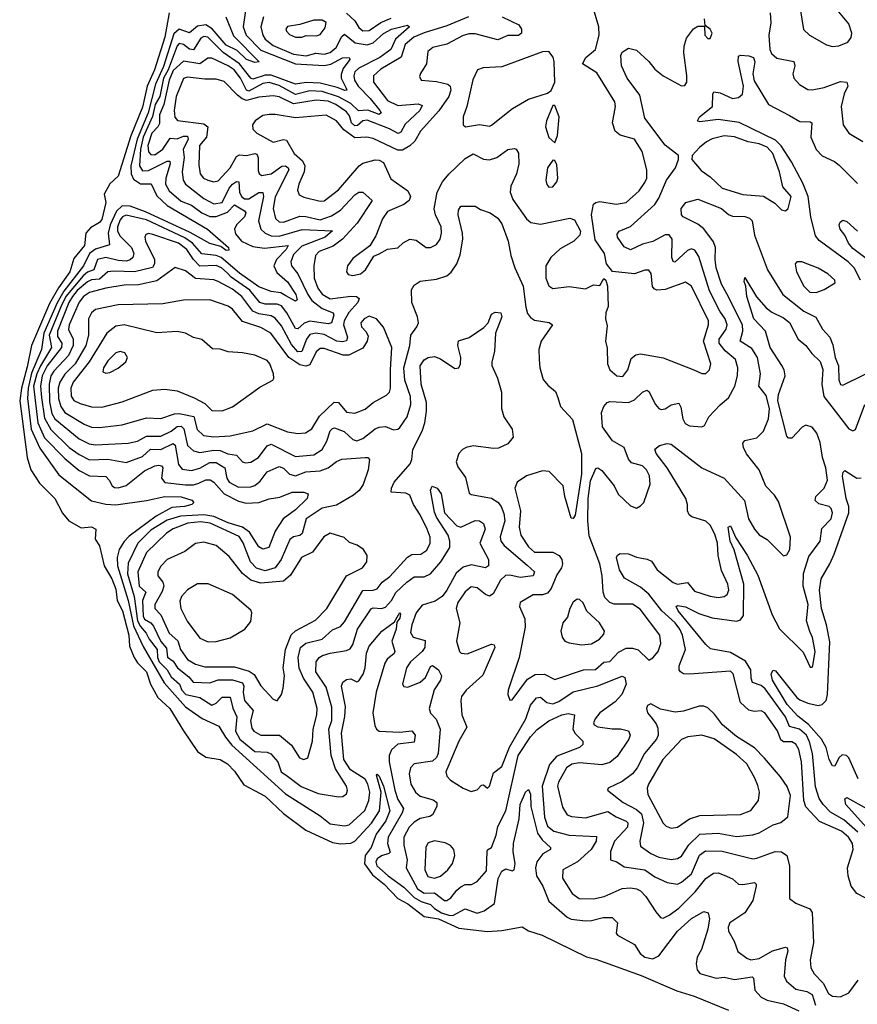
# Model space of a CAD drawing. Extents: x 1678431 to 1860718, y 384618 to 522882.
# Tile 171 of 256: x 1728803 to 1732907, y 479936 to 484761. Entities that reach past the tile are written whole.
import ezdxf

# ---------------------------------------------------------------- set-up
doc = ezdxf.new("R2010")
doc.units = 0

msp = doc.modelspace()

# ---------------------------------------------------------------- linework, layer by layer
at = {"layer": '0CON10XD'}
for points in [[(1732620.8, 484855), (1732642.6, 484712.6), (1732672.5, 484685), (1732755, 484637.8), (1732785, 484630), (1732816.7, 484633.3), (1732859.7, 484650.3), (1732876.7, 484673.3), (1732879.5, 484695), (1732865, 484740), (1732799.4, 484819.4)], [(1729909.5, 484805), (1729898.4, 484725), (1729911.9, 484685), (1729985, 484612), (1730155, 484543.7), (1730295.5, 484535.5), (1730327.4, 484542.6), (1730385, 484573.6), (1730416.7, 484575), (1730420.6, 484565), (1730388.1, 484521.9), (1730377.8, 484492.2), (1730378.6, 484475), (1730403.2, 484425), (1730405.5, 484415), (1730396.7, 484413.3), (1730359.2, 484429.2), (1730275, 484449.6), (1730207.3, 484452.7), (1730155, 484444.6), (1730035, 484488.9), (1730005, 484489.1), (1729945, 484470), (1729935, 484474.8), (1729880, 484545), (1729799.6, 484599.6), (1729725, 484674.5), (1729705, 484677.6), (1729690.5, 484669.5), (1729655, 484613.3), (1729635, 484617), (1729605, 484639.8), (1729585, 484644.3), (1729575, 484633.3), (1729530.4, 484515), (1729507.5, 484475), (1729489.2, 484385), (1729466.3, 484345), (1729454.4, 484285.6), (1729408.4, 484185), (1729394.5, 484125.5), (1729389.6, 484045), (1729405, 484020), (1729435, 484021.5), (1729525, 484068), (1729538.3, 484068.3), (1729540.4, 484055), (1729519.2, 483985), (1729518.3, 483955), (1729535, 483922.1), (1729595, 483871.2), (1729645, 483852.2), (1729695, 483813.9), (1729735, 483796.2), (1729765, 483797.2), (1729822, 483818), (1729855, 483853.3), (1729903.9, 483823.9), (1729911.2, 483815), (1729904, 483795), (1729865.7, 483755), (1729855.7, 483735), (1729861.2, 483711.2), (1729890.3, 483675), (1729945, 483650), (1730002, 483642), (1730118.8, 483655), (1730108.4, 483635), (1730061.1, 483585), (1730048, 483555), (1730062.6, 483522.6), (1730115.5, 483475.5), (1730155.3, 483414.7), (1730162.1, 483387.9), (1730155, 483381.2), (1730107.1, 483407.1), (1730081.8, 483421.8), (1730035, 483429), (1729975, 483451.9), (1729879.4, 483519.4), (1729790.2, 483595), (1729765, 483604.9), (1729695, 483613.4), (1729649.1, 483665), (1729612.2, 483692.2), (1729425, 483780), (1729325, 483803.5), (1729306.1, 483795), (1729295, 483780.8), (1729282, 483745), (1729282.1, 483725), (1729295, 483700), (1729351.5, 483645), (1729362.3, 483615), (1729358.2, 483595), (1729345, 483583.3), (1729325, 483577.6), (1729285, 483580), (1729225, 483596), (1729185, 483585.6), (1729165.9, 483535), (1729135, 483522.9), (1729115, 483506), (1729030.1, 483405), (1729005.5, 483354.5), (1728948, 483215), (1728958.9, 483155), (1728904.6, 483065.4), (1728886.6, 483025), (1728871.3, 482965), (1728891.8, 482785), (1728925, 482711.6), (1729025, 482610.8), (1729095, 482551.3), (1729145, 482526), (1729225, 482522.7), (1729242, 482505), (1729256, 482476), (1729268.1, 482468.1), (1729286.3, 482466.3), (1729325, 482478.6), (1729415, 482550.6), (1729465, 482574.8), (1729485, 482578.1), (1729498.1, 482575), (1729503.9, 482565), (1729497.3, 482515), (1729513.6, 482493.6), (1729615, 482481.1), (1729655, 482482.1), (1729680.5, 482489.5), (1729715, 482506.5), (1729736.8, 482506.8), (1729755, 482494.7), (1729805, 482437), (1729875, 482402.3), (1729912.4, 482392.4), (1729974.8, 482395.2), (1730025, 482413.5), (1730078.2, 482421.8), (1730137.5, 482445), (1730195, 482446.4), (1730217.1, 482437.1), (1730210.8, 482415), (1730155, 482359.6), (1730093.4, 482315), (1730054.8, 482255.2), (1730023.1, 482175), (1729995, 482166.5), (1729975, 482178.2), (1729929, 482249), (1729895, 482274.9), (1729825, 482295.8), (1729755, 482325.8), (1729705, 482335.1), (1729591.8, 482328.2), (1729525, 482309), (1729445, 482259.7), (1729381.2, 482195), (1729335, 482097.3), (1729332.1, 482045), (1729364.3, 481934.3), (1729381.1, 481815), (1729395, 481786.7), (1729423.4, 481755), (1729436.9, 481725), (1729476.3, 481675), (1729478.2, 481635), (1729486.2, 481615), (1729525.3, 481575.3), (1729545, 481541.2), (1729585.5, 481505), (1729597.3, 481475), (1729617.6, 481455), (1729685, 481439.6), (1729745, 481401.8), (1729765, 481412), (1729795, 481441.4), (1729835, 481441.2), (1729847.6, 481387.6), (1729866.4, 481345), (1729861.2, 481275), (1729881.3, 481235), (1729955, 481175.2), (1730015, 481172.4), (1730033.8, 481163.8), (1730067.6, 481125), (1730084.7, 481074.7), (1730115, 481053.9), (1730182.9, 481002.9), (1730265, 480969.5), (1730365, 480952.1), (1730386.2, 480955), (1730405, 480968), (1730409.1, 480985), (1730404.5, 481005), (1730349.8, 481089.8), (1730329.9, 481155), (1730318.1, 481285), (1730333.1, 481326.9), (1730331.9, 481391.9), (1730305, 481490.7), (1730253.3, 481565), (1730255, 481613.8), (1730270.5, 481635), (1730286.9, 481645), (1730325, 481657.1), (1730405, 481669.3), (1730422.1, 481677.9), (1730435, 481699.4), (1730458.5, 481775), (1730525, 481874.1), (1730535, 481878.7), (1730575, 481875.2), (1730595, 481882.6), (1730625.2, 481915), (1730645.4, 481954.6), (1730699.2, 482005), (1730735, 482031.2), (1730785, 482031), (1730815, 482044.8), (1730866.3, 482105), (1730910.2, 482175), (1730910.9, 482205), (1730901.5, 482235), (1730845, 482323.1), (1730835, 482348.1), (1730815.4, 482455), (1730824.5, 482475.5), (1730848.2, 482465), (1730867.9, 482437.9), (1730883.9, 482343.9), (1730945, 482281.4), (1730965, 482274.7), (1731035, 482307.3), (1731055.3, 482305.3), (1731075, 482292.9), (1731083.3, 482265), (1731057, 482195), (1731099.3, 482115), (1731100, 482085), (1731084.6, 482075.4), (1731015, 482090.4), (1730975, 482077.9), (1730941.8, 482048.2), (1730896.1, 481965), (1730872.3, 481935), (1730838, 481912), (1730775, 481892), (1730745.8, 481855), (1730724.3, 481795), (1730717.8, 481757.8), (1730730.6, 481735), (1730788.9, 481718.9), (1730788.1, 481685), (1730775.2, 481664.8), (1730718.2, 481615), (1730697.5, 481585), (1730678.8, 481505), (1730685, 481493.3), (1730705, 481490), (1730765, 481514.6), (1730792, 481538), (1730815, 481590.8), (1730825, 481596.9), (1730854.3, 481575), (1730869.4, 481545), (1730864.4, 481525), (1730833.1, 481476.9), (1730808.4, 481385), (1730815, 481362.5), (1730844.2, 481334.2), (1730863.2, 481285), (1730853.6, 481165), (1730844.8, 481145), (1730825, 481127.7), (1730735, 481114.5), (1730717.9, 481095), (1730711.6, 481065), (1730718.7, 481015), (1730742.5, 480975), (1730765, 480956.9), (1730828.5, 480938.5), (1730847.1, 480925), (1730847.1, 480905), (1730825.5, 480865), (1730813.1, 480856.9), (1730765, 480847.3), (1730735, 480828), (1730711.2, 480805), (1730685.2, 480754.8), (1730684.3, 480715.7), (1730700.6, 480645), (1730697.1, 480605), (1730751.5, 480501.5), (1730785, 480481.1), (1730835, 480483.3), (1730885, 480445.4), (1730895, 480444.6), (1730915, 480457.9), (1730944.2, 480495.8), (1730965, 480512.4), (1730985, 480522.7), (1731017.1, 480522.9), (1731045, 480537.3), (1731089.3, 480590.7), (1731092.7, 480687.3), (1731095, 480694), (1731115, 480704.2), (1731137.4, 480765), (1731145, 480807.5), (1731185, 480884.3), (1731244.8, 481155), (1731305, 481246.9), (1731337.5, 481282.5), (1731395, 481324.5), (1731459.2, 481355), (1731490.8, 481360.8), (1731521.2, 481355), (1731512.2, 481285), (1731523.8, 481263.8), (1731561.4, 481225), (1731561.4, 481208.6), (1731545.8, 481195), (1731435, 481152.5), (1731398.5, 481111.5), (1731362.4, 481005), (1731373.6, 480853.6), (1731388.8, 480808.8), (1731420.5, 480785), (1731495, 480765.2), (1731628.4, 480758.4), (1731627.4, 480735), (1731602.9, 480695), (1731535.1, 480634.9), (1731464.7, 480595.3), (1731462.3, 480555), (1731509.6, 480479.6), (1731544.3, 480454.3), (1731615, 480452.5), (1731666, 480465), (1731755, 480503.4), (1731795, 480507.6), (1731825, 480502.1), (1731845, 480492.5), (1731870, 480465), (1731918.9, 480388.9), (1731942.2, 480362.2), (1731955, 480358.6), (1731985, 480372.3), (1732032.5, 480407.5), (1732111.9, 480488.1), (1732165, 480552.3), (1732201.5, 480578.5), (1732225, 480580.3), (1732255, 480569.7), (1732295, 480550.8), (1732325, 480524.6), (1732345, 480522.8), (1732403.4, 480533.4), (1732411.1, 480525), (1732410.4, 480515), (1732394.1, 480445), (1732355, 480383.8), (1732282, 480335), (1732273.3, 480315), (1732275.5, 480295), (1732303.1, 480245), (1732320.8, 480195), (1732365, 480162.1), (1732385, 480154.7), (1732425, 480160.6), (1732491.3, 480198.7), (1732555, 480217.1), (1732563.4, 480213.4), (1732566.2, 480196.2), (1732554.2, 480155)], [(1731166.2, 484775), (1731248.5, 484735), (1731261.2, 484715), (1731262.2, 484695), (1731246.6, 484683.4), (1731195, 484682.7), (1731145, 484662.2), (1731035, 484691), (1731005, 484691.2), (1730976.5, 484683.5), (1730895, 484640.4), (1730826.7, 484625), (1730802.5, 484605), (1730796.4, 484543.6), (1730766.7, 484496.7), (1730762.5, 484482.5), (1730770, 484465), (1730845, 484458.4), (1730901.4, 484445), (1730912.4, 484435), (1730914.8, 484415), (1730904.8, 484385), (1730855.8, 484314.2), (1730766, 484215), (1730738.8, 484165), (1730715, 484143.1), (1730678.2, 484121.8), (1730655, 484121), (1730535, 484178.6), (1730504.2, 484184.3), (1730445, 484181.9), (1730391.3, 484221.3), (1730355, 484265.8), (1730305, 484292.3), (1730155, 484280.2), (1730055, 484296.7), (1730025, 484296), (1729995, 484291.2), (1729956, 484265), (1729944, 484245), (1729946, 484225), (1729964.2, 484205), (1730045, 484160.4), (1730095, 484174.2), (1730110.5, 484170.5), (1730147.3, 484105), (1730188.9, 484068.9), (1730200.2, 484045), (1730197.3, 484015), (1730170.3, 483955), (1730163.8, 483925), (1730172.7, 483902.7), (1730195, 483890.4), (1730275, 483870.9), (1730295, 483872.7), (1730365, 483926.5), (1730466.2, 484045), (1730485, 484056.9), (1730545, 484073.6), (1730565, 484072.2), (1730585, 484060.9), (1730621.6, 483981.6), (1730705, 483921.8), (1730717.2, 483895), (1730710.8, 483875), (1730685.2, 483854.8), (1730605, 483820.8), (1730580.3, 483785), (1730548, 483702), (1730517.9, 483652.1), (1730435, 483590), (1730408.6, 483555), (1730403.8, 483525), (1730411.9, 483511.9), (1730435, 483507.1), (1730473.3, 483515), (1730498, 483535), (1730538.3, 483601.7), (1730565, 483614), (1730605.8, 483635.8), (1730655, 483643.1), (1730682.2, 483667.8), (1730715, 483685.6), (1730745, 483681.1), (1730795, 483644.5), (1730815, 483644.4), (1730845, 483658.6), (1730862.5, 483685), (1730870.4, 483715), (1730867.3, 483745), (1730840, 483805), (1730834.1, 483834.1), (1730848.6, 483915), (1730874, 483966), (1730905, 484003.8), (1730985, 484080.4), (1731025, 484102.7), (1731075, 484076.9), (1731105, 484073.9), (1731141.4, 484085), (1731195, 484124.4), (1731225, 484130), (1731235, 484126.2), (1731246.6, 484106.6), (1731248.8, 484055), (1731237.5, 484005), (1731209.6, 483945), (1731206, 483915), (1731219.3, 483879.3), (1731285.4, 483785), (1731307.4, 483767.4), (1731355, 483758.6), (1731498.9, 483788.9), (1731520.8, 483780.8), (1731550, 483725), (1731547.5, 483705), (1731518.6, 483675), (1731451.7, 483638.3), (1731405.4, 483595), (1731380.8, 483555), (1731380, 483495), (1731395, 483456), (1731415, 483442.9), (1731495, 483453.3), (1731575, 483441.8), (1731615, 483462), (1731645, 483457.5), (1731665, 483493.3), (1731675, 483483.8), (1731682.7, 483455), (1731685.5, 483355), (1731675.4, 483325), (1731673.8, 483295), (1731680.9, 483260.9), (1731673.8, 483185), (1731680.8, 483150.8), (1731682.5, 483075), (1731695, 483044.4), (1731728, 483015), (1731757.3, 483012.7), (1731782.9, 483045), (1731799.5, 483100.5), (1731821.9, 483118.1), (1731845, 483123.2), (1731955, 483104.6), (1732106, 483045), (1732145, 483026.7), (1732165, 483026.9), (1732183.1, 483045), (1732189.1, 483075), (1732153.7, 483185), (1732178.1, 483265), (1732178.1, 483285), (1732094.8, 483454.8), (1732064.5, 483474.5), (1731965, 483439.3), (1731925.2, 483435.2), (1731911.5, 483441.5), (1731903.7, 483453.7), (1731897.4, 483517.4), (1731885, 483534.2), (1731865, 483533.3), (1731815, 483516), (1731707.6, 483527.6), (1731677.1, 483565), (1731667.5, 483615), (1731622.1, 483682.1), (1731603.7, 483805), (1731615, 483856.5), (1731625, 483865.3), (1731645, 483869.1), (1731725, 483856.8), (1731775, 483865.3), (1731838.5, 483921.5), (1731865, 483963.3), (1731874.7, 483985), (1731875.3, 484025), (1731852.2, 484115), (1731815, 484175.4), (1731745.6, 484195.6), (1731719.6, 484215), (1731706.9, 484255), (1731722.7, 484335), (1731718.7, 484358.7), (1731629.8, 484499.8), (1731561.1, 484545), (1731576, 484575), (1731623.8, 484615), (1731641.7, 484685), (1731639.8, 484725), (1731614.6, 484814.6)], [(1729536.2, 484795), (1729513.5, 484675), (1729464.3, 484515.7), (1729427.9, 484435), (1729405, 484332.5), (1729347.9, 484192.1), (1729285, 483993.8), (1729244.2, 483955.8), (1729217.5, 483905), (1729225.8, 483865), (1729205, 483782.5), (1729195, 483767.1), (1729149.7, 483740.3), (1729127.1, 483715), (1729120, 483655), (1729068.6, 483591.4), (1729049.1, 483525), (1728993.6, 483446.4), (1728949.7, 483370.3), (1728861.4, 483165), (1728839.9, 483059.9), (1728812.3, 482955), (1728803.3, 482893.3), (1728839.6, 482615), (1728858.6, 482555), (1728900.1, 482490.1), (1728975.4, 482415), (1729013, 482343), (1729044.7, 482304.7), (1729105, 482271.1), (1729155, 482276.2), (1729175.8, 482265), (1729173.8, 482215), (1729195, 482182.5), (1729217.8, 482085), (1729255, 482020.4), (1729275, 481970.5), (1729281.4, 481915), (1729307, 481865), (1729338.6, 481745), (1729341.2, 481691.2), (1729364.8, 481634.8), (1729379.8, 481609.8), (1729425, 481566.1), (1729443.7, 481505), (1729479.8, 481439.8), (1729538.6, 481385), (1729605, 481275.6), (1729675, 481175.6), (1729715, 481147.9), (1729785, 481135.5), (1729821.4, 481115), (1729855, 481079.4), (1729901.4, 481011.4), (1730005, 480955.4), (1730095, 480871.2), (1730205, 480789.3), (1730335, 480728.8), (1730375, 480722.4), (1730425, 480726.1), (1730445, 480736.1), (1730526.2, 480823.8), (1730565.2, 480885), (1730573.3, 480975), (1730551.4, 481058.6), (1730555, 481064), (1730565, 481054.2), (1730585, 481005.5), (1730615.9, 480885), (1730597, 480835), (1730549.9, 480770.1), (1730525, 480705.4), (1730496.1, 480665), (1730492.9, 480625), (1730531.1, 480571.1), (1730588.4, 480525), (1730655.5, 480455.5), (1730705, 480428.5), (1730785, 480366.8), (1730855, 480355.1), (1730955, 480310), (1731095, 480293.3), (1731165, 480298.4), (1731265, 480316), (1731296.4, 480296.4), (1731363.3, 480275), (1731579.2, 480169.2), (1731625, 480157.9), (1731847.3, 480077.3), (1732021.8, 480001.8), (1732106.7, 479976.7), (1732275, 479907.5)], [(1729813.7, 484775), (1729851.2, 484681.2), (1729976, 484555), (1729955, 484551.2), (1729915, 484565.2), (1729869, 484609), (1729815, 484636.1), (1729746.2, 484716.2), (1729715, 484734.9), (1729675, 484729.1), (1729635, 484696.2), (1729585, 484714.9), (1729559, 484691), (1729507.9, 484532.1), (1729468.9, 484445), (1729432.2, 484305), (1729378.3, 484175), (1729348.4, 484045), (1729348.8, 484005), (1729360, 483980), (1729395, 483956.2), (1729447.2, 483957.2), (1729475, 483897.1), (1729525, 483849.8), (1729722.5, 483735), (1729825.5, 483645), (1729828.5, 483631.5), (1729815, 483629.6), (1729788.9, 483648.9), (1729735, 483664.2), (1729638.3, 483718.3), (1729419.7, 483819.7), (1729345, 483846.5), (1729305, 483848), (1729277, 483823), (1729246.9, 483755), (1729237.1, 483715), (1729242.6, 483657.4), (1729175, 483636.4), (1729145, 483615.4), (1729116, 483555), (1729019.9, 483430.1), (1728986.7, 483373.3), (1728921.7, 483225), (1728909.8, 483145), (1728861, 483029), (1728844.1, 482955), (1728842.2, 482905), (1728860.2, 482755), (1728901.4, 482661.4), (1728995, 482530.7), (1729155, 482402.8), (1729225, 482387.7), (1729275, 482383.9), (1729425, 482404.5), (1729514.8, 482425.2), (1729595, 482423.1), (1729647, 482407)], [(1729997.1, 484775), (1729983.9, 484725), (1729995, 484684.5), (1730005.8, 484665), (1730044.5, 484634.5), (1730145, 484592.2), (1730206.8, 484583.2), (1730254, 484596), (1730295, 484591.6), (1730325, 484600), (1730354, 484625), (1730380.9, 484679.1), (1730395, 484689.2), (1730446.7, 484646.7), (1730505, 484637.2), (1730535, 484648), (1730585, 484692.4), (1730624.7, 484715), (1730703.8, 484733.8), (1730713.5, 484725), (1730644.4, 484665.6), (1730621, 484615), (1730567.9, 484575), (1730465, 484523.4), (1730445.6, 484505), (1730440, 484485), (1730443.9, 484465), (1730461.5, 484435), (1730520.3, 484375), (1730568.1, 484315), (1730573.9, 484305), (1730565, 484296.7), (1730508.1, 484318.1), (1730463.4, 484313.4), (1730425, 484349.3), (1730365, 484382.3), (1730285, 484409.5), (1730225, 484411.9), (1730154.5, 484394.5), (1730075, 484438.6), (1730025, 484453.6), (1729995, 484448.2), (1729925, 484410), (1729914.1, 484415), (1729885.6, 484475), (1729853.7, 484515), (1729825.3, 484535), (1729745, 484572.3), (1729725, 484571.8), (1729685, 484545.2), (1729605, 484557.7), (1729555, 484511.7), (1729535, 484463.6), (1729509, 484345), (1729487.4, 484295), (1729488.4, 484251.6), (1729480.6, 484235), (1729449.9, 484205), (1729431.8, 484145), (1729435, 484112.7), (1729445, 484100.2), (1729465, 484098.5), (1729505, 484125.7), (1729540.5, 484179.5), (1729575, 484177.4), (1729605, 484189.9), (1729625, 484189.8), (1729628.4, 484175), (1729604.5, 484125), (1729609, 484085), (1729599.2, 484015), (1729603.8, 483975), (1729614.7, 483955), (1729705, 483883.9), (1729755, 483858), (1729795, 483865.7), (1729828.8, 483935), (1729845, 483955.5), (1729865, 483967.7), (1729876.9, 483966.9), (1729879.6, 483915), (1729889.5, 483895), (1729905, 483882.4), (1729925, 483882.6), (1729975, 483914.4), (1729994.7, 483914.7), (1729997, 483895), (1729973.9, 483775), (1729984.2, 483735), (1730005.3, 483715), (1730035, 483701.9), (1730075, 483699.9), (1730187, 483733), (1730335.4, 483725.4), (1730299.3, 483695), (1730185, 483650.6), (1730145, 483610), (1730131.6, 483575), (1730135.3, 483555), (1730165, 483515.4), (1730214, 483415), (1730235, 483385.2), (1730285, 483345.2), (1730338.2, 483325), (1730342.2, 483312.2), (1730330.4, 483275), (1730315, 483271.1), (1730225, 483283.6), (1730196.7, 483273.3), (1730165, 483246.5), (1730155, 483247.3), (1730112.3, 483325), (1730085, 483358.3), (1730065, 483366.7), (1730006.4, 483366.4), (1729979.1, 483375), (1729929.9, 483435), (1729838.7, 483498.7), (1729819.8, 483519.8), (1729791.3, 483545), (1729765, 483556.9), (1729685, 483552.4), (1729654.2, 483585), (1729621.5, 483635), (1729581.4, 483665), (1729455, 483708.6), (1729435, 483712.3), (1729422, 483708), (1729416.2, 483695), (1729419.2, 483675), (1729463.4, 483585), (1729464, 483565), (1729453.5, 483546.5), (1729365, 483524.5), (1729265, 483529.2), (1729235, 483525.2), (1729195, 483490.1), (1729155, 483486.5), (1729135, 483476.7), (1729085, 483433.9), (1729061.7, 483405), (1729044.2, 483375), (1728988.4, 483235), (1728989, 483209), (1729009.6, 483175), (1729007.9, 483155), (1728938.4, 483065), (1728914.1, 483015), (1728904.6, 482965), (1728909.7, 482909.7), (1728925, 482808), (1728955, 482753.5), (1729046.2, 482665), (1729095, 482630), (1729145, 482604.4), (1729235, 482607.5), (1729325, 482591.7), (1729405, 482620.7), (1729443.5, 482656.5), (1729495, 482655.2), (1729555, 482684.3), (1729565.4, 482675.4), (1729581, 482581), (1729599.1, 482559.1), (1729645, 482552.6), (1729685, 482564), (1729735, 482590.5), (1729765, 482590.3), (1729808, 482565), (1729817.9, 482515), (1729829.2, 482495), (1729875, 482470.6), (1729935, 482471.7), (1729955, 482477.9), (1729981.1, 482498.9), (1730015, 482544.7), (1730075, 482570.8), (1730095, 482563.3), (1730125, 482533.9)], [(1731002, 484775), (1730895, 484730.1), (1730785, 484696.8), (1730734.2, 484675), (1730691.4, 484638.6), (1730672.2, 484577.8), (1730572.2, 484517.8), (1730536.8, 484485), (1730535.9, 484455), (1730604.7, 484365), (1730655, 484340.7), (1730755, 484348.6), (1730775, 484340), (1730762.7, 484315), (1730691.1, 484248.9), (1730670.5, 484209.5), (1730657.4, 484202.6), (1730615.6, 484225.6), (1730505, 484268.4), (1730485, 484264.8), (1730458, 484242), (1730445, 484240), (1730428.6, 484255), (1730418.9, 484288.9), (1730405, 484309.2), (1730352, 484345), (1730315, 484361.1), (1730255, 484366.7), (1730145, 484348.7), (1730075, 484383), (1730045, 484388.3), (1729975, 484380.7), (1729915, 484364.8), (1729893.1, 484373.1), (1729871, 484391), (1729805, 484458.4), (1729765, 484469.2), (1729710.9, 484469.1), (1729625, 484478.7), (1729605, 484472.2), (1729570.3, 484385), (1729559.7, 484315), (1729562.6, 484282.6), (1729576.2, 484266.2), (1729705, 484250.5), (1729724.2, 484235), (1729717.7, 484185), (1729684.4, 484145), (1729680.3, 484050.3), (1729687.5, 484005), (1729704.5, 483985), (1729725, 483974.1), (1729755, 483966.7), (1729775, 483971.6), (1729834.7, 484035), (1729865, 484091.1), (1729880.8, 484099.2), (1729915, 484096), (1729955, 484105.2), (1729965, 484101.5), (1729970.7, 484085), (1729971.3, 484021.3), (1729976.3, 484006.3), (1729987.6, 483997.6), (1730035, 484006), (1730086.7, 484043.3), (1730105, 484044.8), (1730118.6, 484035), (1730121.1, 484025), (1730055, 483892.9), (1730045.2, 483835.2), (1730055.9, 483785.9), (1730075, 483770.8), (1730095, 483768.6), (1730175, 483797.7), (1730205, 483797.1), (1730275, 483779.9), (1730331, 483799), (1730375, 483827.3), (1730445, 483902.8), (1730465, 483915.4), (1730485, 483915.5), (1730530.5, 483875), (1730455.9, 483764.1), (1730385, 483685.6), (1730338.3, 483651.7), (1730270.6, 483625), (1730252.1, 483605), (1730244.2, 483555), (1730245.6, 483495), (1730264.1, 483445), (1730285, 483415.7), (1730325, 483392.8), (1730425, 483406.6), (1730453.8, 483403.8), (1730466.5, 483395), (1730460.3, 483375), (1730415, 483326), (1730393.3, 483285), (1730389.2, 483265), (1730408.8, 483205), (1730405, 483186.5), (1730385, 483181.7), (1730356.5, 483185), (1730295, 483218.3), (1730254.5, 483225.5), (1730225, 483217.8), (1730208.3, 483195), (1730185.2, 483134.9), (1730165, 483133.6), (1730135, 483168.5), (1730085, 483260.3), (1730055, 483298.5), (1730035, 483309.2), (1729975, 483319.2), (1729945, 483332.9), (1729892.2, 483405), (1729845, 483440.5), (1729775, 483478.6), (1729755, 483485.6), (1729665, 483492.5), (1729615, 483530.5), (1729565, 483546.2), (1729475, 483481.6), (1729385, 483462.3), (1729315, 483459.8), (1729225.7, 483445.7), (1729145, 483423.4), (1729116, 483404), (1729095, 483375.9), (1729045.2, 483265), (1729043, 483243), (1729065.2, 483195), (1729065.8, 483165), (1729043, 483115), (1728971.1, 483038.9), (1728956.5, 483015), (1728947.3, 482975), (1728949.1, 482889.1), (1728961.3, 482831.3), (1728975, 482804.4), (1729095, 482706.4), (1729143.3, 482683.3), (1729175, 482678.3), (1729335, 482685.2), (1729380.6, 482695), (1729425, 482720.4), (1729495, 482720.7), (1729545, 482744.2), (1729575, 482767.3), (1729595, 482769.6), (1729606.8, 482756.8), (1729625, 482674.6), (1729655, 482647.6), (1729685, 482640.8), (1729755, 482652.2), (1729785, 482649.9), (1729823.7, 482633.7), (1729865, 482627.3), (1729894.4, 482595), (1729909.5, 482589.5), (1729935, 482592.5), (1729973.6, 482615), (1730015, 482673.1), (1730035, 482681.5), (1730155, 482620.7), (1730245, 482628.9), (1730285, 482655.4), (1730307.9, 482695), (1730325, 482745.6), (1730335, 482758.2), (1730345, 482760.7), (1730392.2, 482742.2), (1730435, 482704), (1730455, 482697.6), (1730485, 482708.8), (1730545, 482756), (1730565, 482764.6), (1730595, 482767.1), (1730635, 482751.1), (1730655, 482754.4), (1730665, 482763.3), (1730701.1, 482815), (1730719, 482875), (1730718.4, 482915), (1730690.3, 482995), (1730685.5, 483055), (1730714, 483165), (1730719.2, 483215), (1730749.1, 483255), (1730756.2, 483275), (1730752.3, 483305), (1730723.9, 483375), (1730722.5, 483437.5), (1730735, 483460), (1730765, 483479.1), (1730845, 483489.6), (1730895, 483506.2), (1730917.1, 483522.9), (1730944.7, 483565), (1730961.7, 483608.3), (1730973.3, 483685), (1730971.7, 483715), (1730950.5, 483805), (1730952.5, 483827.5), (1730965, 483846.7), (1731035, 483846.2), (1731060.5, 483830.5), (1731108.8, 483815), (1731145, 483787.8), (1731165, 483760), (1731195.4, 483675), (1731209.4, 483605), (1731229.6, 483545), (1731270, 483455), (1731282.1, 483352.1), (1731291.3, 483321.3), (1731305, 483301.2), (1731325, 483288.2), (1731397.8, 483277.8), (1731413.8, 483265), (1731357.1, 483185), (1731346.9, 483145), (1731347.5, 483095), (1731351.5, 483055), (1731368.3, 482998.3), (1731390.2, 482970.2), (1731428.5, 482938.5), (1731438.8, 482908.8), (1731452.5, 482865), (1731511.9, 482801.9), (1731555.3, 482635.3), (1731556.2, 482533.8), (1731525, 482333.3), (1731515, 482316.2), (1731505, 482317.5), (1731473.3, 482425), (1731466, 482476), (1731396.9, 482546.9), (1731365, 482550.7), (1731285.8, 482525), (1731240.6, 482495), (1731228.2, 482465), (1731256.3, 482355), (1731250.4, 482275), (1731257.6, 482235), (1731295, 482178), (1731325, 482151.1), (1731415, 482150.9), (1731445.6, 482135.6), (1731458.8, 482115), (1731461.6, 482095), (1731457.5, 482075), (1731435, 482041.1), (1731406.3, 481973.7), (1731388.4, 481951.6), (1731365, 481943.3), (1731318, 481942), (1731254.2, 481905), (1731251.9, 481885), (1731278.5, 481825), (1731280, 481785), (1731250.4, 481635), (1731196.2, 481476.2), (1731193.8, 481455), (1731205, 481426.7), (1731215, 481428.8), (1731291.3, 481528.7), (1731328, 481552), (1731374.4, 481554.4), (1731425, 481527.6), (1731565, 481575.7), (1731623.4, 481576.6), (1731665, 481612.4), (1731695, 481616.1), (1731737.5, 481662.5), (1731775, 481681.9), (1731805, 481681.9), (1731832.4, 481672.4), (1731885, 481623.3), (1731905, 481634), (1731931.8, 481665), (1731944.6, 481705), (1731939.5, 481745), (1731842.5, 481872.5), (1731805, 481896.4), (1731715, 481896.2), (1731693.8, 481905), (1731669.7, 481929.7), (1731661.3, 481955), (1731657.2, 482035), (1731645.2, 482095), (1731592.4, 482232.4), (1731585.8, 482305), (1731588.4, 482415), (1731599.4, 482500.6), (1731625, 482562), (1731635, 482564.2), (1731655, 482552), (1731715, 482476), (1731735, 482435.8), (1731795, 482379.2), (1731825, 482368), (1731845, 482378), (1731860, 482395), (1731892.5, 482485), (1731889.2, 482525), (1731874.6, 482555), (1731855, 482574.6), (1731799.8, 482589.8), (1731785, 482608), (1731764.7, 482664.7), (1731707.2, 482697.2), (1731658.4, 482765), (1731653.6, 482836.4), (1731665, 482865.7), (1731681.4, 482885), (1731695, 482889.6), (1731785, 482885.3), (1731815, 482897.5), (1731855, 482935.4), (1731875, 482945.6), (1731885, 482939.2), (1731917.3, 482875), (1731935, 482855.5), (1731945, 482850.9), (1731965, 482853.8), (1731995, 482873.1), (1732031.9, 482881.9), (1732042.6, 482862.6), (1732051.8, 482805), (1732062.8, 482782.8), (1732085, 482771.2), (1732145, 482766), (1732158.1, 482771.9), (1732180, 482815), (1732235, 482874.4), (1732275, 482907.5), (1732306.2, 482965), (1732319.3, 483015), (1732321.6, 483055), (1732309.6, 483095), (1732258.9, 483138.9), (1732230.4, 483175), (1732229.8, 483195), (1732264.2, 483245), (1732268.9, 483265), (1732259.6, 483295), (1732232.5, 483332.5), (1732182.2, 483432.2), (1732130.8, 483600.8), (1732111.2, 483631.2), (1732095, 483637.5), (1732075, 483629.6), (1732013.1, 483573.1), (1732005, 483575.6), (1731997.4, 483595), (1731999.8, 483685), (1731985, 483706.8), (1731965, 483706.1), (1731905, 483673.2), (1731855, 483660.4), (1731795, 483633.3), (1731765, 483647.1), (1731731.4, 483695), (1731730.9, 483709.1), (1731739.2, 483725), (1731795, 483747.2), (1731914.7, 483855), (1731934, 483886), (1731971.4, 483975), (1732016.2, 484035), (1732030.8, 484075), (1732030, 484095), (1731965, 484145.4), (1731865, 484278.1), (1731841.4, 484391.4), (1731779.6, 484475), (1731752.2, 484535), (1731748.6, 484585), (1731755, 484601.2), (1731785, 484621.2), (1731825, 484610.6), (1731885, 484555.6), (1731915, 484517.5), (1731955.8, 484485.8), (1732045, 484436.2), (1732061.7, 484438.3), (1732071.2, 484455), (1732072.2, 484487.8), (1732057.5, 484597.5), (1732058.7, 484631.3), (1732069.3, 484670.7), (1732104.1, 484715.9), (1732125, 484728.6), (1732158.3, 484728.3), (1732159.2, 484685), (1732175, 484668.6), (1732185, 484669.2), (1732195.4, 484695), (1732185, 484714), (1732161.7, 484731.7), (1732157.8, 484765)], [(1730185, 484674.5), (1730207.2, 484682.8), (1730257.8, 484682.2), (1730275, 484687.5), (1730299.6, 484720.4), (1730305, 484747.5), (1730285, 484758.6), (1730245, 484758.9), (1730175, 484736.9), (1730115, 484727.5), (1730107.5, 484715), (1730110, 484705), (1730125, 484688.9), (1730155, 484675.5), (1730185, 484674.5)], [(1730405, 484793.1), (1730445.5, 484755.5), (1730465, 484722.9), (1730485, 484706.7), (1730515, 484707.9), (1730572.3, 484747.7), (1730622.4, 484767.6)], [(1732480, 484795), (1732483.5, 484745), (1732472.7, 484685), (1732478.8, 484615), (1732485.9, 484595), (1732512.3, 484572.3), (1732595.4, 484555.4), (1732600.9, 484535), (1732591.4, 484495), (1732595.6, 484475), (1732623.2, 484443.2), (1732665, 484419.4), (1732685, 484416.5), (1732745, 484428.2), (1732825, 484458.5), (1732854.6, 484454.6), (1732859.6, 484435), (1732842.2, 484397.8), (1732827.5, 484335), (1732836.5, 484245), (1732865, 484204.4), (1732933.3, 484163.3)], [(1730986.4, 484236.4), (1731055, 484247.5), (1731105, 484238.8), (1731115, 484244), (1731217.5, 484325), (1731295, 484370.9), (1731389.5, 484400.5), (1731406.7, 484413.3), (1731424.3, 484454.3), (1731420.9, 484555), (1731416.4, 484576.4), (1731396, 484605), (1731365, 484603.5), (1731165, 484529.5), (1731074.4, 484525.6), (1731045.7, 484514.3), (1731023.7, 484466.3), (1730993.9, 484336.1), (1730975.7, 484285), (1730976.2, 484246.2), (1730986.4, 484236.4)], [(1732922, 483485), (1732891.4, 483545), (1732861.6, 483575), (1732719.2, 483679.2), (1732702.4, 483702.4), (1732678.9, 483795), (1732666, 483895), (1732640.2, 483960.2), (1732584.2, 484065), (1732533.3, 484143.3), (1732505, 484171), (1732327.6, 484257.6), (1732225, 484272.1), (1732135, 484260.6), (1732123.3, 484265), (1732134.3, 484285), (1732197.3, 484335), (1732198.1, 484395), (1732203.2, 484406.8), (1732235, 484402.2), (1732295.3, 484375.3), (1732325, 484378.7), (1732344.6, 484395), (1732349.8, 484435), (1732323.6, 484556.4), (1732325, 484582.5), (1732335, 484586.2), (1732375, 484583.1), (1732397.3, 484575), (1732403.8, 484555), (1732394, 484495), (1732400.9, 484460.9), (1732471.2, 484345), (1732575, 484290.9), (1732625, 484261.9), (1732675, 484260.6), (1732684, 484255), (1732679.5, 484185), (1732704.8, 484125), (1732735, 484094.2), (1732795, 484066.2), (1732817.8, 484047.8), (1732907.3, 483957.3)], [(1731425, 484157.5), (1731437.3, 484192.7), (1731446.6, 484285), (1731425, 484340), (1731415, 484340), (1731384.6, 484265), (1731379.1, 484235), (1731395, 484184), (1731425, 484157.5)], [(1732555, 483823.8), (1732567.5, 483835), (1732582.7, 483895), (1732541.3, 483941.3), (1732525.8, 484015), (1732492.9, 484105), (1732465, 484135.6), (1732425, 484153.2), (1732372.4, 484162.4), (1732305, 484187.4), (1732255, 484192.1), (1732195, 484176.8), (1732167.4, 484162.6), (1732133.1, 484135), (1732098, 484095), (1732096.2, 484075), (1732141.3, 484021.3), (1732185, 483990.4), (1732245, 483934.7), (1732345, 483904.7), (1732446.4, 483896.4), (1732501.9, 483861.9), (1732535, 483828.8), (1732555, 483823.8)], [(1731395, 483940), (1731415, 483941.2), (1731435, 483966.7), (1731440, 483985), (1731435, 484050), (1731425, 484070), (1731415, 484072.5), (1731389.2, 484035), (1731380, 483975), (1731385, 483952.5), (1731395, 483940)], [(1732945, 480457.5), (1732905, 480480), (1732875.7, 480515.7), (1732861.1, 480565), (1732857.8, 480605), (1732885.9, 480695), (1732883, 480725), (1732863.2, 480755), (1732829.5, 480785), (1732721.7, 480831.7), (1732655, 480903.4), (1732644.2, 480935), (1732633.2, 481125), (1732620, 481185), (1732605, 481211.5), (1732585, 481222.2), (1732545, 481222.4), (1732531.5, 481231.5), (1732515, 481276.7), (1732452.9, 481365), (1732435, 481373.5), (1732401.3, 481371.3), (1732375, 481378.1), (1732335, 481415.8), (1732297.8, 481555), (1732285, 481568.6), (1732084.6, 481554.6), (1732055, 481555.6), (1732040.8, 481565), (1732034.4, 481575), (1732034.4, 481594.4), (1732064.2, 481675), (1732049.5, 481745), (1732037.1, 481775), (1732014, 481805), (1731948.7, 481865), (1731885.8, 481945.8), (1731845, 481979.5), (1731766.7, 482025), (1731740.9, 482065), (1731727.3, 482125), (1731732.5, 482137.5), (1731745, 482144.4), (1731785, 482143.8), (1731825, 482126.9), (1731877.3, 482117.3), (1731897.9, 482107.9), (1731926.1, 482065), (1732005, 482002.9), (1732025, 481994.7), (1732075, 482003.3), (1732109.8, 481959.8), (1732185, 481936.2), (1732225, 481929.7), (1732255, 481933.8), (1732269.5, 481945), (1732276.7, 481965), (1732273.1, 481995), (1732241.4, 482061.4), (1732225.2, 482135.2), (1732222.1, 482195), (1732209.4, 482239.4), (1732185, 482284.4), (1732165, 482303.5), (1732096.2, 482325), (1732082.9, 482335), (1732074.5, 482354.5), (1732074.5, 482385.5), (1732066.5, 482415), (1731974.9, 482564.9), (1731921.1, 482635), (1731915, 482656.7), (1731937.5, 482675), (1731975, 482684.4), (1731995, 482680.9), (1732145, 482564.7), (1732254.3, 482514.3), (1732353.8, 482405), (1732374.3, 482314.3), (1732403.1, 482265), (1732425, 482236.9), (1732465, 482213.1), (1732545, 482133.8), (1732561.2, 482138.8), (1732575.3, 482164.7), (1732579.5, 482225), (1732519.7, 482399.7), (1732500.9, 482430.9), (1732458.6, 482475), (1732425.5, 482555), (1732363.7, 482633.7), (1732349.1, 482665), (1732346.4, 482685), (1732355, 482699.4), (1732415, 482712.5), (1732447.7, 482745), (1732471.1, 482805), (1732476.2, 482855), (1732459.5, 482919.5), (1732424.1, 482965), (1732432.8, 483025), (1732418.3, 483105), (1732389.8, 483149.8), (1732332.7, 483185), (1732345.9, 483235), (1732344.8, 483265), (1732267.3, 483417.3), (1732241.7, 483465), (1732215.2, 483545), (1732210, 483585), (1732212.6, 483645), (1732202.8, 483672.8), (1732155, 483735.9), (1732125, 483758.8), (1732054.2, 483795), (1732045.8, 483805), (1732044.2, 483835), (1732065.8, 483864.2), (1732125, 483881.4), (1732241.9, 483835), (1732275, 483806.9), (1732295, 483798), (1732355, 483796.6), (1732379, 483789), (1732392.3, 483775), (1732403.2, 483705), (1732466.4, 483535), (1732541.1, 483415), (1732645, 483332.6), (1732703.6, 483303.6), (1732736.8, 483245), (1732772.5, 483205), (1732787.3, 483167.3), (1732798.6, 483105), (1732814.1, 483065), (1732815.5, 482995.5), (1732825, 482973.8), (1732835, 482970), (1733045, 483072.2)], [(1732950.6, 483590.6), (1732885, 483640.2), (1732864.1, 483665), (1732845.6, 483705), (1732823.1, 483735), (1732818.1, 483755), (1732821.9, 483768.1), (1732835, 483778.8), (1732855, 483772.5), (1732907.3, 483725)], [(1732705, 483423.8), (1732745, 483438.1), (1732798, 483472), (1732796.7, 483485), (1732762.5, 483515), (1732715, 483543.6), (1732635, 483574.4), (1732610, 483575), (1732602.5, 483565), (1732608.9, 483525), (1732643.8, 483455), (1732674.3, 483425), (1732705, 483423.8)], [(1732909.5, 480779.5), (1732840.3, 480840.3), (1732775, 480877.3), (1732738.6, 480915), (1732718.9, 480945), (1732702.4, 481002.4), (1732687.1, 481165), (1732672.9, 481222.9), (1732657.7, 481255), (1732623.5, 481285), (1732575, 481296.7), (1732555, 481344.8), (1732455, 481482.5), (1732435, 481499), (1732393.8, 481513.8), (1732386.5, 481535), (1732384.3, 481575.7), (1732358.2, 481618.2), (1732285, 481660.5), (1732187.4, 481677.4), (1732165, 481698.8), (1732028.2, 481865), (1732018.9, 481885), (1732025, 481891.1), (1732065, 481883.2), (1732130.5, 481850.5), (1732195, 481830.5), (1732315, 481813.7), (1732335, 481819.6), (1732349.3, 481840.7), (1732350.7, 481995), (1732303.3, 482163.3), (1732284, 482205), (1732274.5, 482275), (1732285, 482281.2), (1732312, 482222), (1732366.6, 482136.6), (1732418.5, 482038.5), (1732489.4, 481845), (1732525, 481775.6), (1732641.1, 481661.1), (1732675, 481587.5), (1732685, 481587.5), (1732688, 481595), (1732699.4, 481665), (1732686.5, 481733.5), (1732673.3, 481763.3), (1732658.3, 481815), (1732665.8, 481895), (1732641.1, 481985), (1732642.4, 482047.6), (1732669.6, 482130.4), (1732724.1, 482205), (1732732.5, 482267.5), (1732777.7, 482315), (1732785.8, 482345), (1732778.8, 482365), (1732768.1, 482375), (1732718.1, 482388.1), (1732699.5, 482405), (1732702.9, 482425), (1732744.2, 482465), (1732759.8, 482505), (1732752.6, 482565), (1732735.7, 482615), (1732725, 482689.2), (1732707.7, 482735), (1732685, 482763.4), (1732655, 482773.6), (1732636, 482764), (1732585, 482710.6), (1732569.7, 482709.7), (1732560.8, 482720.8), (1732517.2, 482892.8), (1732520.2, 482925), (1732552.6, 483015), (1732547.8, 483045), (1732536.5, 483066.5), (1732478.9, 483155), (1732456.1, 483235), (1732399.6, 483295), (1732364.7, 483405), (1732360.6, 483455), (1732352.7, 483477.3), (1732355, 483496.7), (1732412.6, 483402.6), (1732459.4, 483349.4), (1732488, 483328), (1732545, 483300), (1732575, 483276.2), (1732616.4, 483195), (1732655, 483163.5), (1732683.6, 483125), (1732725, 483085.4), (1732737.2, 483047.2), (1732732.9, 482975), (1732743.2, 482915), (1732865, 482755.4), (1732885, 482746.2), (1732897.7, 482752.3), (1732942.9, 482875)], [(1729755, 482717), (1729835, 482722.1), (1729945, 482746.9), (1730015, 482780), (1730115, 482740.5), (1730165, 482732.5), (1730202.8, 482737.2), (1730233.8, 482756.2), (1730271.7, 482818.3), (1730343.7, 482886.3), (1730365.2, 482885.2), (1730405, 482838.2), (1730445, 482833.1), (1730495, 482851.8), (1730535.2, 482884.8), (1730599.5, 482920.5), (1730614.7, 482935.3), (1730620.4, 482955), (1730619.2, 483045), (1730627.1, 483155), (1730585, 483253.8), (1730551.2, 483295), (1730515, 483307.5), (1730490.6, 483295), (1730474.6, 483275), (1730477.5, 483255), (1730501.3, 483231.3), (1730509.9, 483209.9), (1730504.8, 483185), (1730485, 483151.8), (1730415, 483116.2), (1730387.4, 483117.4), (1730295, 483150), (1730275, 483150.3), (1730255, 483133.8), (1730225, 483069.5), (1730205, 483062.9), (1730175, 483068.9), (1730121.9, 483105), (1730034.1, 483225), (1729985, 483252.4), (1729895, 483282.5), (1729845, 483342.1), (1729825, 483356.9), (1729735, 483387.5), (1729605, 483386.1), (1729505, 483368.1), (1729285, 483363.9), (1729175, 483340.9), (1729155, 483324.5), (1729140, 483295), (1729140, 483215), (1729127, 483165), (1729074.7, 483075.3), (1729025, 483023.5), (1729000.3, 482985), (1728992.3, 482955), (1728992.6, 482905), (1729004.7, 482864.7), (1729025, 482836.1), (1729118.6, 482778.6), (1729155, 482764.3), (1729195, 482762), (1729305.3, 482775.3), (1729425, 482810.4), (1729495, 482806.5), (1729560.9, 482829.1), (1729585, 482831.1), (1729656.1, 482816.1), (1729673.1, 482753.1), (1729704.1, 482724.1), (1729755, 482717)], [(1730125, 482533.9), (1730155, 482526), (1730205, 482546.1), (1730275, 482550.5), (1730315, 482565.2), (1730355, 482596.2), (1730382.1, 482607.9), (1730495.9, 482615.9), (1730508.8, 482615), (1730516.8, 482605), (1730510, 482555), (1730486.6, 482483.4), (1730465.7, 482454.3), (1730438.7, 482431.3), (1730355, 482382.5), (1730285, 482366.5), (1730205.9, 482315), (1730187, 482243), (1730175, 482233.5), (1730145, 482227.3), (1730126.8, 482213.2), (1730084.8, 482115), (1730055, 482075.7), (1730005, 482060.6), (1729962.7, 482072.7), (1729933.6, 482103.6), (1729897.8, 482197.8), (1729877.9, 482227.9), (1729736.5, 482293.5), (1729689.7, 482299.7), (1729626.5, 482293.5), (1729555, 482266.8), (1729521.9, 482245), (1729425, 482150.8), (1729382.1, 482055), (1729388.9, 481985), (1729420.6, 481955), (1729405.1, 481915), (1729407.5, 481837.5), (1729415, 481822.8), (1729445.7, 481805.7), (1729459.3, 481789.3), (1729495, 481713.3), (1729522.1, 481682.1), (1729527.1, 481637.1), (1729555, 481617.4), (1729577, 481585), (1729631.4, 481541.4), (1729653.8, 481515), (1729735, 481511), (1729775, 481525.5), (1729845, 481525.5), (1729895, 481511.6), (1729900.9, 481495), (1729898.2, 481465), (1729904.5, 481424.5), (1729946.2, 481376.2), (1729934, 481325), (1729939.8, 481289.8), (1729949.5, 481275), (1729985, 481255.8), (1730075.4, 481255.4), (1730135.6, 481205.6), (1730174.7, 481144.7), (1730195, 481135.7), (1730215, 481143.8), (1730237.5, 481225), (1730240.9, 481285), (1730259.1, 481355), (1730260.3, 481385), (1730240, 481465), (1730193.7, 481533.7), (1730172.7, 481582.7), (1730167.8, 481635), (1730179, 481685), (1730205, 481706.1), (1730285, 481725.2), (1730335, 481771.6), (1730375, 481787.8), (1730395, 481809.6), (1730485, 481963.1), (1730535.2, 481964.8), (1730555, 481971.3), (1730579.2, 482005), (1730617.1, 482032.9), (1730702.5, 482127.5), (1730725, 482139.5), (1730768.3, 482141.7), (1730797.8, 482162.2), (1730813.9, 482195), (1730814.1, 482225), (1730800, 482265), (1730765.8, 482335), (1730733.1, 482385), (1730715, 482431.4), (1730695, 482440), (1730622.5, 482445), (1730624, 482465), (1730637.5, 482495), (1730716.7, 482585), (1730724.7, 482605), (1730728.6, 482655), (1730774.7, 482745), (1730788.3, 482785), (1730796.8, 482843.2), (1730795.6, 482884.4), (1730769.6, 482975), (1730765.3, 483065), (1730785.3, 483094.7), (1730805, 483105.4), (1730835, 483110), (1730865, 483099.1), (1730935, 483051.9), (1730953.8, 483055), (1730962.2, 483075), (1730964.5, 483105), (1730950, 483165), (1730952.7, 483187.3), (1731005, 483204.2), (1731076.7, 483253.2), (1731097.5, 483275), (1731115, 483317.5), (1731131.7, 483328.3), (1731160, 483325), (1731165.6, 483305), (1731134.4, 483225), (1731128.9, 483135), (1731115.6, 483085), (1731116.6, 483066.6), (1731144.3, 483005), (1731164, 482935), (1731162.9, 482855), (1731175.6, 482815), (1731216.5, 482755), (1731220, 482715), (1731195, 482682), (1731148.5, 482661.5), (1731125, 482659.6), (1731025, 482673.1), (1730990, 482665), (1730971.9, 482655), (1730954.5, 482635), (1730941.5, 482595), (1730949.8, 482569.8), (1730987.9, 482517.9), (1731005, 482440), (1731015, 482433.5), (1731115, 482417.1), (1731145, 482396.1), (1731161.2, 482375), (1731175, 482340.8), (1731179.1, 482305), (1731156.6, 482226.6), (1731160.9, 482205), (1731176.8, 482185), (1731288.6, 482088.6), (1731325.6, 482055), (1731319.2, 482035), (1731255, 482027.1), (1731205, 482039.6), (1731182.9, 482037.1), (1731159, 482015), (1731122.7, 481947.3), (1731105, 481936), (1731085, 481943.9), (1731045, 481976.9), (1731015, 481981.2), (1730985, 481957.5), (1730950, 481905), (1730942.2, 481875), (1730958.9, 481805), (1730942.9, 481715), (1730957.5, 481665), (1730966.7, 481656.7), (1730995, 481653.8), (1731115, 481700.9), (1731127.2, 481697.2), (1731131.5, 481685), (1731071.5, 481548.5), (1730990, 481475), (1730967.7, 481445), (1730963.8, 481425), (1730968.9, 481355), (1730993.8, 481293.8), (1730954.1, 481225), (1730905, 481109.6), (1730890.4, 481075), (1730895, 481054.2), (1730914.3, 481035), (1730975, 480995.5), (1731015, 480978.9), (1731045, 480987.5), (1731065, 481010.5), (1731075, 481011.4), (1731095, 480995.5), (1731105, 481005.7), (1731125, 481070), (1731165, 481101.9), (1731203, 481197), (1731283.1, 481335), (1731305, 481401.8), (1731335, 481437.7), (1731355, 481440.8), (1731386.2, 481415), (1731415, 481407.9), (1731445, 481419.8), (1731515, 481466.7), (1731635, 481496.2), (1731755, 481543.6), (1731767.2, 481537.2), (1731774.6, 481505), (1731753.7, 481455), (1731721, 481419), (1731645, 481364.2), (1731621.8, 481335), (1731613.9, 481315), (1731617.8, 481305), (1731635, 481296.2), (1731706, 481286), (1731746.7, 481286.7), (1731785, 481275.7), (1731793.5, 481255), (1731787.5, 481235), (1731730.1, 481149.9), (1731695, 481120.3), (1731655, 481109.2), (1731545, 481120), (1731507.7, 481112.3), (1731482.7, 481095), (1731443.4, 481025), (1731438.4, 481005), (1731461.7, 480901.7), (1731484.5, 480865), (1731505.8, 480855.8), (1731575, 480850.3), (1731685, 480880.5), (1731725, 480854.1), (1731773.7, 480833.7), (1731781.8, 480825), (1731780.7, 480805), (1731717.5, 480735), (1731697.8, 480685), (1731698, 480645), (1731728, 480635), (1731765, 480610.7), (1731865, 480595.6), (1731915, 480560.3), (1731975, 480532.7), (1732025, 480525.3), (1732045, 480534.2), (1732093.8, 480575), (1732133.7, 480666.3), (1732162.5, 480687.5), (1732245, 480686.6), (1732395, 480649.7), (1732415, 480652), (1732504.2, 480685.8), (1732535, 480683.1), (1732561.5, 480665), (1732574.7, 480614.7), (1732574.3, 480454.3), (1732605, 480431.2), (1732674.4, 480404.4), (1732685.5, 480385.5), (1732692.4, 480237.6), (1732675.3, 480155), (1732679.3, 480115), (1732694.6, 480085), (1732739.4, 480039.4), (1732765, 479989.1), (1732785, 479976.2), (1732825, 479972.5), (1732865, 479992.9), (1732910, 480055)], [(1729795, 482844.5), (1729845, 482863.6), (1729980.3, 482959.7), (1730043.3, 482995), (1730048.8, 483005), (1730046, 483025), (1730028.1, 483075), (1730015, 483091.4), (1729955, 483116.5), (1729895, 483128.8), (1729825, 483133.5), (1729785, 483146.5), (1729747.3, 483147.3), (1729695, 483192.9), (1729653.9, 483203.9), (1729615, 483225.5), (1729575, 483233.1), (1729475, 483226.6), (1729315, 483266.3), (1729275, 483258.8), (1729230.3, 483225), (1729143.9, 483085), (1729064.5, 482985), (1729053.2, 482955), (1729055.9, 482915.9), (1729069.2, 482895), (1729099.5, 482879.5), (1729155, 482863.5), (1729205, 482862.5), (1729305, 482888), (1729455, 482945.4), (1729515, 482950.9), (1729575, 482941.4), (1729658.1, 482908.1), (1729709.6, 482879.6), (1729745, 482846.5), (1729795, 482844.5)], [(1729225, 483028.8), (1729245, 483032.5), (1729285, 483052.5), (1729323.8, 483085), (1729332, 483105), (1729319.1, 483129.1), (1729295.7, 483135.7), (1729275, 483127.8), (1729235, 483090), (1729214.4, 483055), (1729211.2, 483035), (1729225, 483028.8)], [(1732911.5, 481041.5), (1732865, 481143.3), (1732854.2, 481155), (1732831.9, 481158.1), (1732815.4, 481144.6), (1732796.9, 481103.1), (1732784.3, 481105), (1732769.1, 481135), (1732753.4, 481195), (1732730.7, 481235), (1732668, 481308), (1732615, 481348.1), (1732563.3, 481405), (1732491.9, 481525), (1732484.6, 481555), (1732495, 481574), (1732505, 481570.8), (1732610, 481440), (1732625, 481428.9), (1732665, 481411.6), (1732715, 481401), (1732735, 481405.2), (1732754.3, 481425.7), (1732761.2, 481455), (1732772.7, 481712.7), (1732756.3, 481796.3), (1732731.7, 481875), (1732720.9, 481965), (1732729.2, 482020.8), (1732772.5, 482095), (1732792.4, 482142.4), (1732865.8, 482345), (1732864.8, 482375), (1732851.8, 482415), (1732834.2, 482524.2), (1732836.5, 482543.5), (1732845, 482552.5), (1732905, 482514), (1732925, 482516.2)], [(1729647, 482407), (1729656.7, 482395), (1729646.2, 482385), (1729611.2, 482375), (1729548.9, 482371.1), (1729471.7, 482328.3), (1729339.7, 482230.3), (1729315, 482204.3), (1729291.3, 482165), (1729281.2, 482125), (1729282.2, 482085), (1729334.9, 481914.9), (1729361, 481791), (1729408.8, 481688.8), (1729510.8, 481510.8), (1729615, 481394.2), (1729696.5, 481336.5), (1729779.6, 481299.6), (1729811.7, 481245), (1729843.3, 481206.7), (1730105, 480968.1), (1730275, 480860), (1730325, 480821.1), (1730395, 480810.6), (1730416.7, 480815), (1730493.9, 480886.1), (1730513.3, 480935), (1730517.9, 480975), (1730508.8, 481015), (1730495, 481039.4), (1730423.7, 481085), (1730391.9, 481135), (1730380, 481265), (1730396, 481346), (1730398.8, 481395), (1730380.3, 481495), (1730386.7, 481515), (1730405, 481527.5), (1730425, 481530.5), (1730455, 481517.1), (1730465, 481521.8), (1730485.5, 481554.5), (1730496, 481585), (1730502.6, 481657.4), (1730515, 481690.9), (1730576.5, 481765), (1730639.5, 481810.5), (1730665, 481855.5), (1730669.5, 481849.5), (1730665, 481828.6), (1730651.1, 481808.9), (1730647.1, 481775), (1730626.1, 481715), (1730640.6, 481665), (1730637.3, 481655), (1730603.1, 481626.9), (1730592.1, 481607.9), (1730549.4, 481465), (1730533.6, 481365), (1730542.6, 481302.6), (1730550.9, 481285), (1730564.2, 481275), (1730665, 481270), (1730725, 481275.6), (1730740, 481255), (1730735, 481221.4), (1730655, 481210.4), (1730625, 481183.9), (1730613.3, 481155), (1730613.4, 481125), (1730640.5, 480985), (1730655, 480940), (1730683.3, 480895), (1730677, 480875), (1730608.8, 480755), (1730605.2, 480725), (1730617.8, 480682.2), (1730612.2, 480675), (1730575, 480664.4), (1730555, 480649), (1730547.4, 480635), (1730552.4, 480615), (1730607.6, 480565), (1730685, 480510), (1730735, 480459.3), (1730769.4, 480439.4), (1730815, 480425.5), (1730835.8, 480405), (1730869.5, 480385), (1730905, 480372.6), (1730925, 480372.2), (1730985, 480404.2), (1731045, 480383.6), (1731078.1, 480395), (1731129.3, 480430.7), (1731147.4, 480552.6), (1731165, 480589.4), (1731185, 480600.4), (1731215, 480590.5), (1731225, 480596), (1731230.3, 480625), (1731220.2, 480685), (1731222.7, 480725), (1731249.8, 480845), (1731255.2, 480915), (1731280.6, 480975), (1731295, 480988.8), (1731305, 480966.7), (1731308, 480905), (1731339.5, 480775), (1731362.2, 480742.2), (1731403.1, 480705), (1731404.2, 480695), (1731365.8, 480674.2), (1731336, 480635), (1731330.6, 480605), (1731335.8, 480565.8), (1731365.2, 480515), (1731395, 480441.5), (1731485, 480363.7), (1731505, 480352.7), (1731575.3, 480345.3), (1731605, 480346.8), (1731662, 480362), (1731705, 480361.8), (1731731.9, 480335), (1731725.6, 480285.6), (1731732.5, 480275), (1731815, 480229.2), (1731843.1, 480185), (1731865, 480167.8), (1731905, 480159.5), (1731935, 480173.1), (1732025, 480294.1), (1732095, 480356.6), (1732155, 480391.4), (1732176.2, 480385), (1732182.2, 480355), (1732173.9, 480305), (1732143.5, 480205), (1732122.6, 480167.4), (1732117.7, 480135), (1732122.5, 480105), (1732135, 480086.6), (1732215, 480064.7), (1732255, 480068.8), (1732305, 480057.3), (1732390.7, 480070.7), (1732398.2, 480065), (1732405.2, 480005), (1732435, 479971.3), (1732465, 479957.2), (1732545, 479938.8), (1732620, 479905)], [(1730065, 481423.3), (1730086.2, 481455), (1730094, 481485), (1730100, 481545), (1730094.6, 481584.6), (1730104.8, 481675), (1730133.2, 481746.8), (1730153.8, 481766.2), (1730251.9, 481818.1), (1730308.5, 481875), (1730404.2, 482035), (1730482.5, 482075), (1730504.2, 482105), (1730505.8, 482135), (1730488, 482165), (1730456.6, 482186.6), (1730418.6, 482198.6), (1730393.1, 482223.1), (1730325, 482244.4), (1730292.9, 482227.1), (1730238.3, 482151.7), (1730183.5, 482125), (1730130.5, 482039.5), (1730095, 482009), (1729985, 481999), (1729935.1, 482015.1), (1729895, 482046.9), (1729829.7, 482129.7), (1729765, 482184.5), (1729705, 482201.2), (1729665, 482194.4), (1729612.5, 482155), (1729525, 482116.4), (1729495, 482083.3), (1729480.7, 482055), (1729479.3, 482035), (1729504.8, 482005), (1729509.7, 481985), (1729501.5, 481958.5), (1729465.3, 481895), (1729465.3, 481875.3), (1729495.2, 481845), (1729535.2, 481755), (1729577.8, 481717.8), (1729591.3, 481675), (1729625.9, 481625), (1729665, 481602.8), (1729709.9, 481589.9), (1729855, 481590.6), (1729928.1, 481568.1), (1729951.5, 481551.5), (1729985, 481496.7), (1730045, 481431.2), (1730065, 481423.3)], [(1729726.9, 481713.1), (1729765, 481714.4), (1729835, 481732.2), (1729906.2, 481775), (1729935, 481812.5), (1729940, 481855), (1729935, 481866.7), (1729845, 481944.4), (1729727, 481997), (1729675, 481996.5), (1729625, 481966.9), (1729595.6, 481935), (1729588.3, 481911.7), (1729593.1, 481875), (1729623.8, 481813.8), (1729685, 481730), (1729726.9, 481713.1)], [(1731555, 481698.2), (1731605, 481702.5), (1731644, 481725), (1731665, 481750), (1731667.5, 481765), (1731643.1, 481805), (1731581.8, 481861.8), (1731563.4, 481903.4), (1731545, 481920), (1731535, 481921.4), (1731515, 481906.7), (1731498.2, 481875), (1731487.1, 481832.9), (1731464.8, 481805), (1731453.4, 481765), (1731460, 481735), (1731474, 481715), (1731495, 481707.1), (1731555, 481698.2)], [(1731995, 480645.9), (1732025, 480650.4), (1732045, 480662.9), (1732081.7, 480718.3), (1732135, 480769.6), (1732225, 480774.4), (1732315, 480757.8), (1732395, 480767.3), (1732425, 480776.8), (1732493.8, 480816.2), (1732532.5, 480827.5), (1732566.7, 480855), (1732579.2, 480959.2), (1732563.2, 481003.2), (1732530.9, 481050.9), (1732451.9, 481141.9), (1732402.3, 481192.3), (1732315, 481248.9), (1732246.1, 481305), (1732207.6, 481357.6), (1732175, 481388.8), (1732155, 481397.1), (1732132.4, 481397.6), (1732055, 481372.2), (1732015, 481368), (1731942.8, 481382.8), (1731895, 481408.8), (1731879.2, 481400.8), (1731874.3, 481385.7), (1731879.4, 481365), (1731894.4, 481345), (1731920.8, 481310.8), (1731929.3, 481289.3), (1731930.7, 481255), (1731923.5, 481235), (1731864.5, 481165.5), (1731828.8, 481095), (1731805, 481065.3), (1731755, 481027.6), (1731686.2, 480995), (1731682.5, 480985), (1731758.8, 480925), (1731825, 480890.7), (1731848.9, 480868.9), (1731859.6, 480825), (1731841.1, 480735), (1731845, 480710.6), (1731894.5, 480675), (1731935, 480657.9), (1731995, 480645.9)], [(1731995, 480799.2), (1732025, 480804.5), (1732085, 480845.4), (1732135, 480860.9), (1732335, 480866.5), (1732385, 480886.5), (1732423.3, 480935), (1732427.5, 480975), (1732418.5, 481008.5), (1732404.7, 481045), (1732364.7, 481115), (1732315, 481159.8), (1732205, 481237.6), (1732145, 481255.6), (1732076.2, 481246.2), (1732045.9, 481234.1), (1731953.8, 481136.2), (1731884.1, 481015), (1731876.8, 480995), (1731880, 480965), (1731955, 480824.2), (1731969.8, 480809.8), (1731995, 480799.2)], [(1732980.2, 480770.2), (1732850, 480915), (1732846.1, 480943.9), (1732855, 480949.2), (1732955, 480894.7)], [(1730835, 480554.8), (1730865.2, 480564.8), (1730900, 480595), (1730923, 480627), (1730934.6, 480665), (1730929.6, 480695), (1730914.4, 480715), (1730887.9, 480727.9), (1730835, 480736.7), (1730805, 480726.7), (1730793.4, 480706.6), (1730788.4, 480595), (1730801.9, 480561.9), (1730835, 480554.8)], [(1732554.2, 480155), (1732548.8, 480075), (1732559.2, 480049.2), (1732605, 480009.7), (1732659.5, 479999.5), (1732684.7, 479985), (1732702.5, 479932.5)]]:
    msp.add_lwpolyline(points, dxfattribs=at)

doc.saveas('drawing.dxf')
